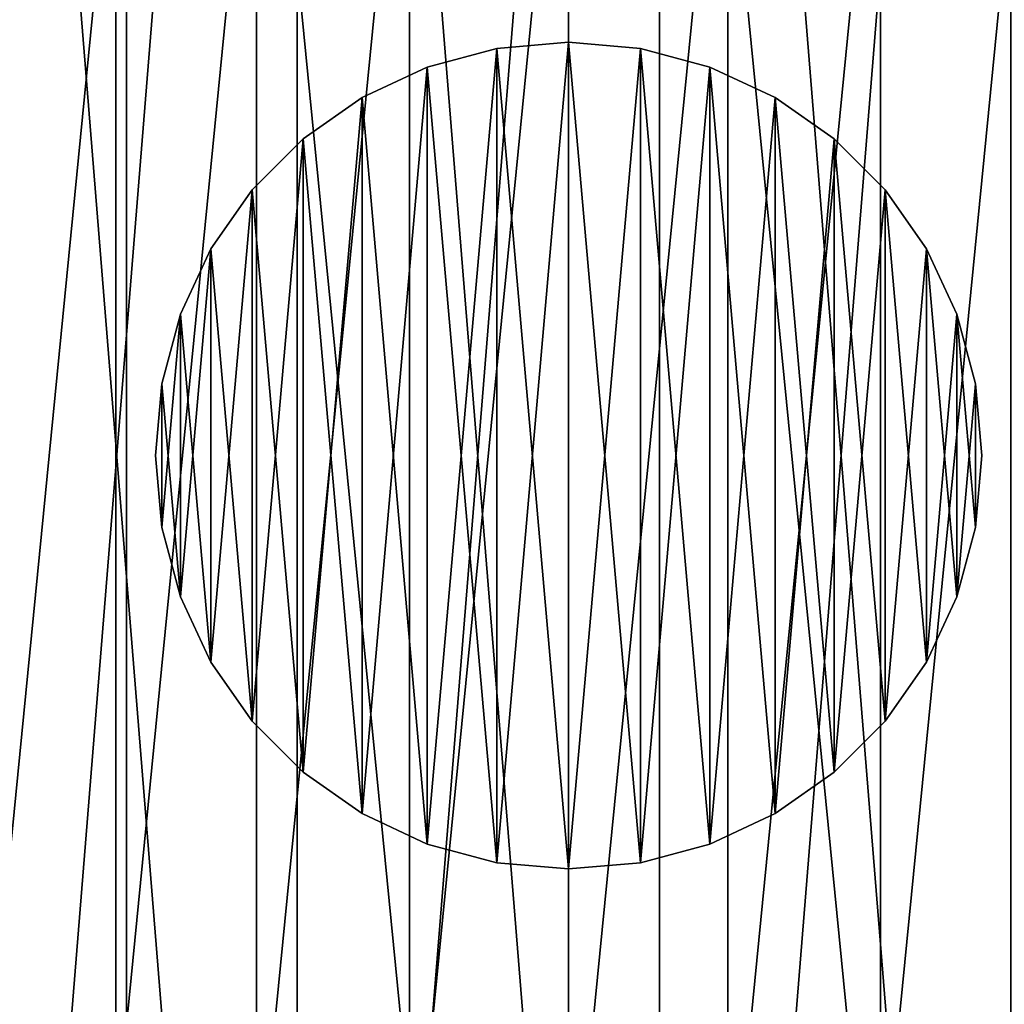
# Model space of a CAD drawing. Header units: millimetres. Extents: x 1 to 281, y -22 to 22.
# Tile 53 of 80: x 178.62 to 181.62, y -1.67 to 1.33. Entities that reach past the tile are written whole.
import ezdxf

# ---------------------------------------------------------------- set-up
doc = ezdxf.new("R2010")
doc.units = ezdxf.units.MM
doc.header["$LTSCALE"] = 25.4
doc.layers.get('0').update_dxf_attribs({"true_color": 0xff5454})

# ---------------------------------------------------------------- blocks, each defined once
blk = doc.blocks.new('MINI-LED-10045-10046.STL#3')
at = {"color": 250, "true_color": 0x262626}
mesh = blk.add_polyface(dxfattribs=at)
corners = [(1.4, 22.5, 0.027), (8.4, 15.5, 0.027), (1.4, -22.5, 0.027), (281.4, 22.5, 0.027), (274.4, 15.5, 0.027), (274.4, -15.5, 0.027), (8.4, -15.5, 0.027), (281.4, -22.5, 0.027)]
mesh.append_faces([[corners[k] for k in face] for face in [(0, 1, 2), (1, 3, 4), (4, 3, 5), (2, 6, 7), (6, 2, 1), (7, 5, 3)]], dxfattribs={"vtx0": -1, "vtx1": -1, "color": 250})
mesh.append_faces([[corners[k] for k in face] for face in [(1, 0, 3), (7, 6, 5)]], dxfattribs={"vtx0": -1, "vtx2": -1, "color": 250})
mesh = blk.add_polyface(dxfattribs=at)
corners = [(1.4, -22.5, 2.727), (6.4943, -17.4057, 2.727), (1.4, 22.5, 2.727), (281.4, -22.5, 2.727), (276.3057, -17.4057, 2.727), (276.3057, 17.4057, 2.727), (6.4943, 17.4057, 2.727), (281.4, 22.5, 2.727)]
mesh.append_faces([[corners[k] for k in face] for face in [(0, 1, 2), (1, 3, 4), (4, 3, 5), (2, 6, 7), (6, 2, 1), (7, 5, 3)]], dxfattribs={"vtx0": -1, "vtx1": -1, "color": 250})
mesh.append_faces([[corners[k] for k in face] for face in [(1, 0, 3), (7, 6, 5)]], dxfattribs={"vtx0": -1, "vtx2": -1, "color": 250})
mesh = blk.add_polyface(dxfattribs=at)
corners = [(274.6889, -15.7889, 49.027), (8.1111, 15.7889, 49.027), (8.1111, -15.7889, 49.027), (274.6889, 15.7889, 49.027)]
mesh.append_faces([[corners[k] for k in face] for face in [(0, 1, 2), (1, 0, 3)]], dxfattribs={"vtx0": -1, "color": 250})
mesh = blk.add_polyface(dxfattribs=at)
corners = [(274.4, 15.5, 32.027), (8.4, -15.5, 32.027), (8.4, 15.5, 32.027), (274.4, -15.5, 32.027)]
mesh.append_faces([[corners[k] for k in face] for face in [(0, 1, 2), (1, 0, 3)]], dxfattribs={"vtx0": -1, "color": 250})
at = {"color": 18, "true_color": 0x080808}
mesh = blk.add_polyface(dxfattribs=at)
corners = [(8.6, -15.3, 31.027), (10.2, -13.7, 31.027), (8.6, 15.3, 31.027), (274.2, -15.3, 31.027), (272.6, -13.7, 31.027), (272.6, 13.7, 31.027), (10.2, 13.7, 31.027), (274.2, 15.3, 31.027)]
mesh.append_faces([[corners[k] for k in face] for face in [(0, 1, 2), (1, 3, 4), (4, 3, 5), (2, 6, 7), (6, 2, 1), (7, 5, 3)]], dxfattribs={"vtx0": -1, "vtx1": -1, "color": 18})
mesh.append_faces([[corners[k] for k in face] for face in [(1, 0, 3), (7, 6, 5)]], dxfattribs={"vtx0": -1, "vtx2": -1, "color": 18})
mesh = blk.add_polyface(dxfattribs=at)
corners = [(8.6, 15.3, 1.027), (10.2, 13.7, 1.027), (8.6, -15.3, 1.027), (274.2, 15.3, 1.027), (35.2704, 13.7, 1.027), (36.44, 13.7, 1.027), (35.2704, -13.7, 1.027), (61.5104, 13.7, 1.027), (62.68, 13.7, 1.027), (61.5104, -13.7, 1.027), (87.7504, 13.7, 1.027), (88.92, 13.7, 1.027), (87.7504, -13.7, 1.027), (113.9904, 13.7, 1.027), (115.16, 13.7, 1.027), (113.9904, -13.7, 1.027), (140.2304, 13.7, 1.027), (141.4, 13.7, 1.027), (140.2304, -13.7, 1.027), (166.4704, 13.7, 1.027), (167.64, 13.7, 1.027), (166.4704, -13.7, 1.027), (192.7104, 13.7, 1.027), (193.88, 13.7, 1.027), (192.7104, -13.7, 1.027), (218.9503, 13.7, 1.027), (220.12, 13.7, 1.027), (218.9503, -13.7, 1.027), (245.1904, 13.7, 1.027), (246.36, 13.7, 1.027), (245.1904, -13.7, 1.027), (271.4304, 13.7, 1.027), (271.4304, -13.7, 1.027), (10.2, -13.7, 1.027), (274.2, -15.3, 1.027), (36.44, -13.7, 1.027), (62.68, -13.7, 1.027), (88.92, -13.7, 1.027), (115.16, -13.7, 1.027), (141.4, -13.7, 1.027), (167.64, -13.7, 1.027), (193.88, -13.7, 1.027), (220.12, -13.7, 1.027), (246.36, -13.7, 1.027)]
mesh.append_faces([[corners[k] for k in face] for face in [(0, 1, 2), (1, 3, 4), (4, 5, 6), (5, 3, 7), (7, 8, 9), (8, 3, 10), (10, 11, 12), (11, 3, 13), (13, 14, 15), (14, 3, 16), (16, 17, 18), (17, 3, 19), (19, 20, 21), (20, 3, 22), (22, 23, 24), (23, 3, 25), (25, 26, 27), (26, 3, 28), (28, 29, 30), (29, 3, 31), (31, 3, 32), (2, 33, 34), (33, 2, 1), (35, 6, 5), (36, 9, 8), (37, 12, 11), (38, 15, 14), (39, 18, 17), (40, 21, 20), (41, 24, 23), (42, 27, 26), (43, 30, 29), (34, 32, 3)]], dxfattribs={"vtx0": -1, "vtx1": -1, "color": 18})
mesh.append_faces([[corners[k] for k in face] for face in [(4, 3, 5), (7, 3, 8), (10, 3, 11), (13, 3, 14), (16, 3, 17), (19, 3, 20), (22, 3, 23), (25, 3, 26), (28, 3, 29), (34, 6, 35), (34, 9, 36), (34, 12, 37), (34, 15, 38), (34, 18, 39), (34, 21, 40), (34, 24, 41), (34, 27, 42), (34, 30, 43)]], dxfattribs={"vtx0": -1, "vtx1": -1, "vtx2": -1, "color": 18})
mesh.append_faces([[corners[k] for k in face] for face in [(1, 0, 3), (34, 33, 6), (34, 35, 9), (34, 36, 12), (34, 37, 15), (34, 38, 18), (34, 39, 21), (34, 40, 24), (34, 41, 27), (34, 42, 30), (34, 43, 32)]], dxfattribs={"vtx0": -1, "vtx2": -1, "color": 18})
mesh = blk.add_polyface(dxfattribs=at)
corners = [(10.2, -13.7, 11.027), (16.8525, -3.375, 11.027), (10.2, 13.7, 11.027), (19.3232, -5.8457, 11.027), (22.6982, -6.75, 11.027), (272.6, -13.7, 11.027), (15.9482, 0, 11.027), (48.9382, -6.75, 11.027), (26.0732, -5.8457, 11.027), (28.5439, -3.375, 11.027), (45.5632, -5.8457, 11.027), (29.4482, 0, 11.027), (43.0925, -3.375, 11.027), (42.1882, 0, 11.027), (75.1782, -6.75, 11.027), (52.3132, -5.8457, 11.027), (54.7839, -3.375, 11.027), (71.8032, -5.8457, 11.027), (55.6882, 0, 11.027), (69.3325, -3.375, 11.027), (68.4282, 0, 11.027), (78.5532, -5.8457, 11.027), (101.4182, -6.75, 11.027), (81.0239, -3.375, 11.027), (98.0432, -5.8457, 11.027), (81.9282, 0, 11.027), (95.5725, -3.375, 11.027), (94.6682, 0, 11.027), (104.7932, -5.8457, 11.027), (127.6582, -6.75, 11.027), (107.2639, -3.375, 11.027), (124.2832, -5.8457, 11.027), (108.1682, 0, 11.027), (121.8125, -3.375, 11.027), (120.9082, 0, 11.027), (131.0332, -5.8457, 11.027), (153.8982, -6.75, 11.027), (133.5039, -3.375, 11.027), (150.5232, -5.8457, 11.027), (134.4082, 0, 11.027), (148.0525, -3.375, 11.027), (147.1482, 0, 11.027), (157.2732, -5.8457, 11.027), (180.1382, -6.75, 11.027), (159.7439, -3.375, 11.027), (176.7632, -5.8457, 11.027), (160.6482, 0, 11.027), (174.2925, -3.375, 11.027), (173.3882, 0, 11.027), (183.5132, -5.8457, 11.027), (206.3782, -6.75, 11.027), (185.9839, -3.375, 11.027), (203.0032, -5.8457, 11.027), (186.8882, 0, 11.027), (200.5325, -3.375, 11.027), (199.6282, 0, 11.027), (209.7532, -5.8457, 11.027), (212.2239, -3.375, 11.027), (232.6182, -6.75, 11.027), (229.2432, -5.8457, 11.027), (213.1282, 0, 11.027), (226.7725, -3.375, 11.027), (225.8682, 0, 11.027), (235.9932, -5.8457, 11.027), (238.4639, -3.375, 11.027), (239.3682, 0, 11.027), (255.4832, -5.8457, 11.027), (253.0125, -3.375, 11.027), (252.1082, 0, 11.027), (258.8582, -6.75, 11.027), (262.2332, -5.8457, 11.027), (264.7039, -3.375, 11.027), (265.6082, 0, 11.027), (22.6982, 6.75, 11.027), (272.6, 13.7, 11.027), (19.3232, 5.8457, 11.027), (16.8525, 3.375, 11.027), (48.9382, 6.75, 11.027), (26.0732, 5.8457, 11.027), (28.5439, 3.375, 11.027), (45.5632, 5.8457, 11.027), (43.0925, 3.375, 11.027), (75.1782, 6.75, 11.027), (52.3132, 5.8457, 11.027), (54.7839, 3.375, 11.027), (71.8032, 5.8457, 11.027), (69.3325, 3.375, 11.027), (78.5532, 5.8457, 11.027), (101.4182, 6.75, 11.027), (81.0239, 3.375, 11.027), (98.0432, 5.8457, 11.027), (95.5725, 3.375, 11.027), (104.7932, 5.8457, 11.027), (127.6582, 6.75, 11.027), (107.2639, 3.375, 11.027), (124.2832, 5.8457, 11.027), (121.8125, 3.375, 11.027), (131.0332, 5.8457, 11.027), (153.8982, 6.75, 11.027), (133.5039, 3.375, 11.027), (150.5232, 5.8457, 11.027), (148.0525, 3.375, 11.027), (157.2732, 5.8457, 11.027), (180.1382, 6.75, 11.027), (159.7439, 3.375, 11.027), (176.7632, 5.8457, 11.027), (174.2925, 3.375, 11.027), (183.5132, 5.8457, 11.027), (206.3782, 6.75, 11.027), (185.9839, 3.375, 11.027), (203.0032, 5.8457, 11.027), (200.5325, 3.375, 11.027), (209.7532, 5.8457, 11.027), (212.2239, 3.375, 11.027), (232.6182, 6.75, 11.027), (229.2432, 5.8457, 11.027), (226.7725, 3.375, 11.027), (235.9932, 5.8457, 11.027), (238.4639, 3.375, 11.027), (255.4832, 5.8457, 11.027), (253.0125, 3.375, 11.027), (258.8582, 6.75, 11.027), (262.2332, 5.8457, 11.027), (264.7039, 3.375, 11.027)]
mesh.append_faces([[corners[k] for k in face] for face in [(0, 1, 2), (1, 0, 3), (3, 0, 4), (4, 7, 8), (8, 7, 9), (9, 10, 11), (7, 14, 15), (15, 14, 16), (16, 17, 18), (14, 5, 21), (21, 22, 23), (23, 24, 25), (22, 5, 28), (28, 29, 30), (30, 31, 32), (29, 5, 35), (35, 36, 37), (37, 38, 39), (36, 5, 42), (42, 43, 44), (44, 45, 46), (43, 5, 49), (49, 50, 51), (51, 52, 53), (50, 5, 56), (56, 5, 57), (57, 59, 60), (58, 5, 63), (63, 5, 64), (64, 5, 65), (66, 5, 69), (69, 5, 70), (70, 5, 71), (71, 5, 72), (2, 73, 74), (73, 2, 75), (75, 2, 76), (76, 2, 6), (77, 79, 80), (80, 11, 81), (81, 11, 13), (82, 84, 85), (85, 18, 86), (86, 18, 20), (88, 89, 90), (90, 25, 91), (91, 25, 27), (93, 94, 95), (95, 32, 96), (96, 32, 34), (98, 99, 100), (100, 39, 101), (101, 39, 41), (103, 104, 105), (105, 46, 106), (106, 46, 48), (108, 109, 110), (110, 53, 111), (111, 53, 55), (114, 113, 115), (115, 60, 116), (116, 60, 62), (119, 65, 120), (120, 65, 68), (74, 72, 5)]], dxfattribs={"vtx0": -1, "vtx1": -1, "color": 18})
mesh.append_faces([[corners[k] for k in face] for face in [(4, 5, 7), (7, 5, 14), (21, 5, 22), (28, 5, 29), (35, 5, 36), (42, 5, 43), (49, 5, 50), (57, 5, 58), (65, 5, 66), (74, 73, 77), (74, 77, 82), (74, 87, 88), (74, 92, 93), (74, 97, 98), (74, 102, 103), (74, 107, 108), (74, 113, 114), (74, 65, 119)]], dxfattribs={"vtx0": -1, "vtx1": -1, "vtx2": -1, "color": 18})
mesh.append_faces([[corners[k] for k in face] for face in [(4, 0, 5), (2, 1, 6), (9, 7, 10), (11, 10, 12), (11, 12, 13), (16, 14, 17), (18, 17, 19), (18, 19, 20), (23, 22, 24), (25, 24, 26), (25, 26, 27), (30, 29, 31), (32, 31, 33), (32, 33, 34), (37, 36, 38), (39, 38, 40), (39, 40, 41), (44, 43, 45), (46, 45, 47), (46, 47, 48), (51, 50, 52), (53, 52, 54), (53, 54, 55), (57, 58, 59), (60, 59, 61), (60, 61, 62), (65, 66, 67), (65, 67, 68), (77, 73, 78), (77, 78, 79), (80, 79, 11), (82, 77, 83), (82, 83, 84), (85, 84, 18), (74, 82, 87), (88, 87, 89), (90, 89, 25), (74, 88, 92), (93, 92, 94), (95, 94, 32), (74, 93, 97), (98, 97, 99), (100, 99, 39), (74, 98, 102), (103, 102, 104), (105, 104, 46), (74, 103, 107), (108, 107, 109), (110, 109, 53), (74, 108, 112), (74, 112, 113), (115, 113, 60), (74, 114, 117), (74, 117, 118), (74, 118, 65), (74, 119, 121), (74, 121, 122), (74, 122, 123), (74, 123, 72)]], dxfattribs={"vtx0": -1, "vtx2": -1, "color": 18})
mesh = blk.add_polyface(dxfattribs=at)
corners = [(172.8362, 8.5038, 10.027), (173.3882, 0, 10.027), (172.8362, -8.5038, 10.027), (174.2925, 3.375, 10.027), (176.7632, 5.8457, 10.027), (180.1382, 6.75, 10.027), (187.5142, 8.5038, 10.027), (183.5132, 5.8457, 10.027), (185.9839, 3.375, 10.027), (186.8882, 0, 10.027), (180.1382, -6.75, 10.027), (187.5142, -8.5038, 10.027), (176.7632, -5.8457, 10.027), (174.2925, -3.375, 10.027), (183.5132, -5.8457, 10.027), (185.9839, -3.375, 10.027)]
mesh.append_faces([[corners[k] for k in face] for face in [(0, 1, 2), (1, 0, 3), (3, 0, 4), (4, 0, 5), (5, 6, 7), (7, 6, 8), (8, 6, 9), (2, 10, 11), (10, 2, 12), (12, 2, 13), (13, 2, 1), (11, 9, 6)]], dxfattribs={"vtx0": -1, "vtx1": -1, "color": 18})
mesh.append_faces([[corners[k] for k in face] for face in [(5, 0, 6), (11, 10, 14), (11, 14, 15), (11, 15, 9)]], dxfattribs={"vtx0": -1, "vtx2": -1, "color": 18})
at = {"color": 49, "true_color": 0x464545}
mesh = blk.add_polyface(dxfattribs=at)
corners = [(173.5309, 1.3447, 11.5515), (173.5309, -1.3447, 11.5515), (173.3985, 0, 11.5515), (173.5985, 0, 11.5515), (173.7271, 1.3057, 11.5515), (173.9232, 2.6378, 11.5515), (174.108, 2.5612, 11.5515), (174.5602, 3.8294, 11.5515), (174.7264, 3.7183, 11.5515), (175.4174, 4.8739, 11.5515), (175.5588, 4.7325, 11.5515), (176.4619, 5.7311, 11.5515), (176.573, 5.5648, 11.5515), (177.6535, 6.3681, 11.5515), (177.7301, 6.1833, 11.5515), (178.9466, 6.7603, 11.5515), (178.9856, 6.5642, 11.5515), (180.2913, 6.8928, 11.5515), (180.2913, 6.6928, 11.5515), (181.636, 6.7603, 11.5515), (181.597, 6.5642, 11.5515), (182.8525, 6.1833, 11.5515), (182.929, 6.3681, 11.5515), (184.0096, 5.5648, 11.5515), (184.1207, 5.7311, 11.5515), (185.0238, 4.7325, 11.5515), (185.1652, 4.8739, 11.5515), (185.8561, 3.7183, 11.5515), (186.0224, 3.8294, 11.5515), (186.4746, 2.5612, 11.5515), (186.6594, 2.6378, 11.5515), (186.8555, 1.3057, 11.5515), (187.0516, 1.3447, 11.5515), (186.9841, 0, 11.5515), (173.7271, -1.3057, 11.5515), (173.9232, -2.6378, 11.5515), (174.108, -2.5612, 11.5515), (174.5602, -3.8294, 11.5515), (174.7264, -3.7183, 11.5515), (175.4174, -4.8739, 11.5515), (175.5588, -4.7325, 11.5515), (176.4619, -5.7311, 11.5515), (176.573, -5.5648, 11.5515), (177.6535, -6.3681, 11.5515), (177.7301, -6.1833, 11.5515), (178.9466, -6.7603, 11.5515), (178.9856, -6.5642, 11.5515), (180.2913, -6.8928, 11.5515), (180.2913, -6.6928, 11.5515), (181.597, -6.5642, 11.5515), (181.636, -6.7603, 11.5515), (182.8525, -6.1833, 11.5515), (182.929, -6.3681, 11.5515), (184.0096, -5.5648, 11.5515), (184.1207, -5.7311, 11.5515), (185.0238, -4.7325, 11.5515), (185.1652, -4.8739, 11.5515), (185.8561, -3.7183, 11.5515), (186.0224, -3.8294, 11.5515), (186.4746, -2.5612, 11.5515), (186.6594, -2.6378, 11.5515), (186.8555, -1.3057, 11.5515), (187.0516, -1.3447, 11.5515), (187.1841, 0, 11.5515)]
mesh.append_faces([[corners[k] for k in face] for face in [(0, 1, 2), (62, 32, 63)]], dxfattribs={"vtx0": -1, "color": 49})
mesh.append_faces([[corners[k] for k in face] for face in [(3, 0, 4), (4, 5, 6), (6, 7, 8), (8, 9, 10), (10, 11, 12), (12, 13, 14), (14, 15, 16), (16, 17, 18), (18, 19, 20), (20, 19, 21), (21, 22, 23), (23, 24, 25), (25, 26, 27), (27, 28, 29), (29, 30, 31), (31, 32, 33), (1, 34, 35), (34, 1, 3), (35, 36, 37), (37, 38, 39), (39, 40, 41), (41, 42, 43), (43, 44, 45), (45, 46, 47), (47, 49, 50), (50, 51, 52), (52, 53, 54), (54, 55, 56), (56, 57, 58), (58, 59, 60), (60, 61, 62)]], dxfattribs={"vtx0": -1, "vtx1": -1, "color": 49})
mesh.append_faces([[corners[k] for k in face] for face in [(1, 0, 3), (62, 33, 32)]], dxfattribs={"vtx0": -1, "vtx1": -1, "vtx2": -1, "color": 49})
mesh.append_faces([[corners[k] for k in face] for face in [(4, 0, 5), (6, 5, 7), (8, 7, 9), (10, 9, 11), (12, 11, 13), (14, 13, 15), (16, 15, 17), (18, 17, 19), (21, 19, 22), (23, 22, 24), (25, 24, 26), (27, 26, 28), (29, 28, 30), (31, 30, 32), (35, 34, 36), (37, 36, 38), (39, 38, 40), (41, 40, 42), (43, 42, 44), (45, 44, 46), (47, 46, 48), (47, 48, 49), (50, 49, 51), (52, 51, 53), (54, 53, 55), (56, 55, 57), (58, 57, 59), (60, 59, 61), (62, 61, 33)]], dxfattribs={"vtx0": -1, "vtx2": -1, "color": 49})
mesh = blk.add_polyface(dxfattribs=at)
corners = [(173.5309, -1.3447, 31.6515), (173.5309, 1.3447, 31.6515), (173.3985, 0, 31.6515), (173.9232, -2.6378, 31.6515), (173.9232, 2.6378, 31.6515), (174.5602, -3.8294, 31.6515), (174.5602, 3.8294, 31.6515), (175.4174, -4.8739, 31.6515), (175.4174, 4.8739, 31.6515), (176.4619, -5.7311, 31.6515), (176.4619, 5.7311, 31.6515), (177.6535, -6.3681, 31.6515), (177.6535, 6.3681, 31.6515), (178.9466, -6.7603, 31.6515), (178.9466, 6.7603, 31.6515), (180.2913, -6.8928, 31.6515), (180.2913, 6.8928, 31.6515), (181.636, -6.7603, 31.6515), (181.636, 6.7603, 31.6515), (182.929, -6.3681, 31.6515), (182.929, 6.3681, 31.6515), (184.1207, -5.7311, 31.6515), (184.1207, 5.7311, 31.6515), (185.1652, -4.8739, 31.6515), (185.1652, 4.8739, 31.6515), (186.0224, -3.8294, 31.6515), (186.0224, 3.8294, 31.6515), (186.6594, -2.6378, 31.6515), (186.6594, 2.6378, 31.6515), (187.0516, -1.3447, 31.6515), (187.0516, 1.3447, 31.6515), (187.1841, 0, 31.6515)]
mesh.append_faces([[corners[k] for k in face] for face in [(0, 1, 2), (30, 29, 31)]], dxfattribs={"vtx0": -1, "color": 49})
mesh.append_faces([[corners[k] for k in face] for face in [(1, 3, 4), (4, 5, 6), (6, 7, 8), (8, 9, 10), (10, 11, 12), (12, 13, 14), (14, 15, 16), (16, 17, 18), (18, 19, 20), (20, 21, 22), (22, 23, 24), (24, 25, 26), (26, 27, 28), (28, 29, 30)]], dxfattribs={"vtx0": -1, "vtx1": -1, "color": 49})
mesh.append_faces([[corners[k] for k in face] for face in [(1, 0, 3), (4, 3, 5), (6, 5, 7), (8, 7, 9), (10, 9, 11), (12, 11, 13), (14, 13, 15), (16, 15, 17), (18, 17, 19), (20, 19, 21), (22, 21, 23), (24, 23, 25), (26, 25, 27), (28, 27, 29)]], dxfattribs={"vtx0": -1, "vtx2": -1, "color": 49})
at = {"color": 7, "true_color": 0xe6ffff}
mesh = blk.add_polyface(dxfattribs=at)
corners = [(173.5287, 1.099, 11.1515), (173.5287, -1.099, 11.1515), (173.4399, 0, 11.1515), (173.7925, 2.1696, 11.1515), (173.7925, -2.1696, 11.1515), (174.2247, 3.184, 11.1515), (174.2247, -3.184, 11.1515), (174.814, 4.1159, 11.1515), (174.814, -4.1159, 11.1515), (175.5452, 4.9412, 11.1515), (175.5452, -4.9412, 11.1515), (176.3993, 5.6386, 11.1515), (176.3993, -5.6386, 11.1515), (177.3542, 6.1899, 11.1515), (177.3542, -6.1899, 11.1515), (178.3851, 6.5809, 11.1515), (178.3851, -6.5809, 11.1515), (179.4655, 6.8014, 11.1515), (179.4655, -6.8014, 11.1515), (180.5672, 6.8458, 11.1515), (180.5672, -6.8458, 11.1515), (181.6617, 6.7129, 11.1515), (181.6617, -6.7129, 11.1515), (182.7208, 6.4061, 11.1515), (182.7208, -6.4061, 11.1515), (183.717, 5.9335, 11.1515), (183.717, -5.9335, 11.1515), (184.6244, 5.3071, 11.1515), (184.6244, -5.3071, 11.1515), (185.4196, 4.5433, 11.1515), (185.4196, -4.5433, 11.1515), (186.082, 3.6618, 11.1515), (186.082, -3.6618, 11.1515), (186.5944, 2.6855, 11.1515), (186.5944, -2.6855, 11.1515), (186.9436, 1.6396, 11.1515), (186.9436, -1.6396, 11.1515), (187.1204, 0.5513, 11.1515), (187.1204, -0.5513, 11.1515), (187.1427, 0, 11.1515)]
mesh.append_faces([[corners[k] for k in face] for face in [(0, 1, 2), (38, 37, 39)]], dxfattribs={"vtx0": -1, "color": 7})
mesh.append_faces([[corners[k] for k in face] for face in [(1, 3, 4), (4, 5, 6), (6, 7, 8), (8, 9, 10), (10, 11, 12), (12, 13, 14), (14, 15, 16), (16, 17, 18), (18, 19, 20), (20, 21, 22), (22, 23, 24), (24, 25, 26), (26, 27, 28), (28, 29, 30), (30, 31, 32), (32, 33, 34), (34, 35, 36), (36, 37, 38)]], dxfattribs={"vtx0": -1, "vtx1": -1, "color": 7})
mesh.append_faces([[corners[k] for k in face] for face in [(1, 0, 3), (4, 3, 5), (6, 5, 7), (8, 7, 9), (10, 9, 11), (12, 11, 13), (14, 13, 15), (16, 15, 17), (18, 17, 19), (20, 19, 21), (22, 21, 23), (24, 23, 25), (26, 25, 27), (28, 27, 29), (30, 29, 31), (32, 31, 33), (34, 33, 35), (36, 35, 37)]], dxfattribs={"vtx0": -1, "vtx2": -1, "color": 7})
mesh = blk.add_polyface(dxfattribs=at)
corners = [(173.5287, -1.099, 11.4515), (173.5287, 1.099, 11.4515), (173.4399, 0, 11.4515), (173.7925, -2.1696, 11.4515), (173.7925, 2.1696, 11.4515), (174.2247, -3.184, 11.4515), (174.2247, 3.184, 11.4515), (174.814, -4.1159, 11.4515), (174.814, 4.1159, 11.4515), (175.5452, -4.9412, 11.4515), (175.5452, 4.9412, 11.4515), (176.3993, -5.6386, 11.4515), (176.3993, 5.6386, 11.4515), (177.3542, -6.1899, 11.4515), (177.3542, 6.1899, 11.4515), (178.3851, -6.5809, 11.4515), (178.3851, 6.5809, 11.4515), (179.4655, -6.8014, 11.4515), (179.4655, 6.8014, 11.4515), (180.5672, -6.8458, 11.4515), (180.5672, 6.8458, 11.4515), (181.6617, -6.7129, 11.4515), (181.6617, 6.7129, 11.4515), (182.7208, -6.4061, 11.4515), (182.7208, 6.4061, 11.4515), (183.717, -5.9335, 11.4515), (183.717, 5.9335, 11.4515), (184.6244, -5.3071, 11.4515), (184.6244, 5.3071, 11.4515), (185.4196, -4.5433, 11.4515), (185.4196, 4.5433, 11.4515), (186.082, -3.6618, 11.4515), (186.082, 3.6618, 11.4515), (186.5944, -2.6855, 11.4515), (186.5944, 2.6855, 11.4515), (186.9436, -1.6396, 11.4515), (186.9436, 1.6396, 11.4515), (187.1204, -0.5513, 11.4515), (187.1204, 0.5513, 11.4515), (187.1427, 0, 11.4515)]
mesh.append_faces([[corners[k] for k in face] for face in [(0, 1, 2), (38, 37, 39)]], dxfattribs={"vtx0": -1, "color": 7})
mesh.append_faces([[corners[k] for k in face] for face in [(1, 3, 4), (4, 5, 6), (6, 7, 8), (8, 9, 10), (10, 11, 12), (12, 13, 14), (14, 15, 16), (16, 17, 18), (18, 19, 20), (20, 21, 22), (22, 23, 24), (24, 25, 26), (26, 27, 28), (28, 29, 30), (30, 31, 32), (32, 33, 34), (34, 35, 36), (36, 37, 38)]], dxfattribs={"vtx0": -1, "vtx1": -1, "color": 7})
mesh.append_faces([[corners[k] for k in face] for face in [(1, 0, 3), (4, 3, 5), (6, 5, 7), (8, 7, 9), (10, 9, 11), (12, 11, 13), (14, 13, 15), (16, 15, 17), (18, 17, 19), (20, 19, 21), (22, 21, 23), (24, 23, 25), (26, 25, 27), (28, 27, 29), (30, 29, 31), (32, 31, 33), (34, 33, 35), (36, 35, 37)]], dxfattribs={"vtx0": -1, "vtx2": -1, "color": 7})
at = {"color": 49, "true_color": 0x464545}
mesh = blk.add_polyface(dxfattribs=at)
corners = [(177.8592, 0.4838, 31.4515), (177.8592, -0.4838, 31.4515), (177.8116, 0, 31.4515), (178.0004, 0.9489, 31.4515), (178.0004, -0.9489, 31.4515), (178.2295, 1.3776, 31.4515), (178.2295, -1.3776, 31.4515), (178.5379, 1.7534, 31.4515), (178.5379, -1.7534, 31.4515), (178.9136, 2.0618, 31.4515), (178.9136, -2.0618, 31.4515), (179.3423, 2.2909, 31.4515), (179.3423, -2.2909, 31.4515), (179.8075, 2.4321, 31.4515), (179.8075, -2.4321, 31.4515), (180.2913, 2.4797, 31.4515), (180.2913, -2.4797, 31.4515), (180.7751, 2.4321, 31.4515), (180.7751, -2.4321, 31.4515), (181.2402, 2.2909, 31.4515), (181.2402, -2.2909, 31.4515), (181.6689, 2.0618, 31.4515), (181.6689, -2.0618, 31.4515), (182.0447, 1.7534, 31.4515), (182.0447, -1.7534, 31.4515), (182.3531, 1.3776, 31.4515), (182.3531, -1.3776, 31.4515), (182.5822, 0.9489, 31.4515), (182.5822, -0.9489, 31.4515), (182.7233, 0.4838, 31.4515), (182.7233, -0.4838, 31.4515), (182.771, 0, 31.4515)]
mesh.append_faces([[corners[k] for k in face] for face in [(0, 1, 2), (30, 29, 31)]], dxfattribs={"vtx0": -1, "color": 49})
mesh.append_faces([[corners[k] for k in face] for face in [(1, 3, 4), (4, 5, 6), (6, 7, 8), (8, 9, 10), (10, 11, 12), (12, 13, 14), (14, 15, 16), (16, 17, 18), (18, 19, 20), (20, 21, 22), (22, 23, 24), (24, 25, 26), (26, 27, 28), (28, 29, 30)]], dxfattribs={"vtx0": -1, "vtx1": -1, "color": 49})
mesh.append_faces([[corners[k] for k in face] for face in [(1, 0, 3), (4, 3, 5), (6, 5, 7), (8, 7, 9), (10, 9, 11), (12, 11, 13), (14, 13, 15), (16, 15, 17), (18, 17, 19), (20, 19, 21), (22, 21, 23), (24, 23, 25), (26, 25, 27), (28, 27, 29)]], dxfattribs={"vtx0": -1, "vtx2": -1, "color": 49})
at = {"color": 31, "true_color": 0xfebe59}
mesh = blk.add_polyface(dxfattribs=at)
corners = [(179.0536, 0.2182, 28.5515), (179.0536, -0.2182, 28.5515), (179.0345, 0, 28.5515), (179.1103, 0.4298, 28.5515), (179.1103, -0.4298, 28.5515), (179.2029, 0.6284, 28.5515), (179.2029, -0.6284, 28.5515), (179.3286, 0.8078, 28.5515), (179.3286, -0.8078, 28.5515), (179.4835, 0.9627, 28.5515), (179.4835, -0.9627, 28.5515), (179.6629, 1.0884, 28.5515), (179.6629, -1.0884, 28.5515), (179.8615, 1.181, 28.5515), (179.8615, -1.181, 28.5515), (180.0731, 1.2377, 28.5515), (180.0731, -1.2377, 28.5515), (180.2913, 1.2568, 28.5515), (180.2913, -1.2568, 28.5515), (180.5095, 1.2377, 28.5515), (180.5095, -1.2377, 28.5515), (180.7211, 1.181, 28.5515), (180.7211, -1.181, 28.5515), (180.9197, 1.0884, 28.5515), (180.9197, -1.0884, 28.5515), (181.0991, 0.9627, 28.5515), (181.0991, -0.9627, 28.5515), (181.254, 0.8078, 28.5515), (181.254, -0.8078, 28.5515), (181.3797, 0.6284, 28.5515), (181.3797, -0.6284, 28.5515), (181.4722, 0.4298, 28.5515), (181.4722, -0.4298, 28.5515), (181.5289, 0.2182, 28.5515), (181.5289, -0.2182, 28.5515), (181.548, 0, 28.5515)]
mesh.append_faces([[corners[k] for k in face] for face in [(0, 1, 2), (34, 33, 35)]], dxfattribs={"vtx0": -1, "color": 31})
mesh.append_faces([[corners[k] for k in face] for face in [(1, 3, 4), (4, 5, 6), (6, 7, 8), (8, 9, 10), (10, 11, 12), (12, 13, 14), (14, 15, 16), (16, 17, 18), (18, 19, 20), (20, 21, 22), (22, 23, 24), (24, 25, 26), (26, 27, 28), (28, 29, 30), (30, 31, 32), (32, 33, 34)]], dxfattribs={"vtx0": -1, "vtx1": -1, "color": 31})
mesh.append_faces([[corners[k] for k in face] for face in [(1, 0, 3), (4, 3, 5), (6, 5, 7), (8, 7, 9), (10, 9, 11), (12, 11, 13), (14, 13, 15), (16, 15, 17), (18, 17, 19), (20, 19, 21), (22, 21, 23), (24, 23, 25), (26, 25, 27), (28, 27, 29), (30, 29, 31), (32, 31, 33)]], dxfattribs={"vtx0": -1, "vtx2": -1, "color": 31})
mesh = blk.add_polyface(dxfattribs=at)
corners = [(179.0536, -0.2182, 30.5515), (179.0536, 0.2182, 30.5515), (179.0345, 0, 30.5515), (179.1103, -0.4298, 30.5515), (179.1103, 0.4298, 30.5515), (179.2029, -0.6284, 30.5515), (179.2029, 0.6284, 30.5515), (179.3286, -0.8078, 30.5515), (179.3286, 0.8078, 30.5515), (179.4835, -0.9627, 30.5515), (179.4835, 0.9627, 30.5515), (179.6629, -1.0884, 30.5515), (179.6629, 1.0884, 30.5515), (179.8615, -1.181, 30.5515), (179.8615, 1.181, 30.5515), (180.0731, -1.2377, 30.5515), (180.0731, 1.2377, 30.5515), (180.2913, -1.2568, 30.5515), (180.2913, 1.2568, 30.5515), (180.5095, -1.2377, 30.5515), (180.5095, 1.2377, 30.5515), (180.7211, -1.181, 30.5515), (180.7211, 1.181, 30.5515), (180.9197, -1.0884, 30.5515), (180.9197, 1.0884, 30.5515), (181.0991, -0.9627, 30.5515), (181.0991, 0.9627, 30.5515), (181.254, -0.8078, 30.5515), (181.254, 0.8078, 30.5515), (181.3797, -0.6284, 30.5515), (181.3797, 0.6284, 30.5515), (181.4722, -0.4298, 30.5515), (181.4722, 0.4298, 30.5515), (181.5289, -0.2182, 30.5515), (181.5289, 0.2182, 30.5515), (181.548, 0, 30.5515)]
mesh.append_faces([[corners[k] for k in face] for face in [(0, 1, 2), (34, 33, 35)]], dxfattribs={"vtx0": -1, "color": 31})
mesh.append_faces([[corners[k] for k in face] for face in [(1, 3, 4), (4, 5, 6), (6, 7, 8), (8, 9, 10), (10, 11, 12), (12, 13, 14), (14, 15, 16), (16, 17, 18), (18, 19, 20), (20, 21, 22), (22, 23, 24), (24, 25, 26), (26, 27, 28), (28, 29, 30), (30, 31, 32), (32, 33, 34)]], dxfattribs={"vtx0": -1, "vtx1": -1, "color": 31})
mesh.append_faces([[corners[k] for k in face] for face in [(1, 0, 3), (4, 3, 5), (6, 5, 7), (8, 7, 9), (10, 9, 11), (12, 11, 13), (14, 13, 15), (16, 15, 17), (18, 17, 19), (20, 19, 21), (22, 21, 23), (24, 23, 25), (26, 25, 27), (28, 27, 29), (30, 29, 31), (32, 31, 33)]], dxfattribs={"vtx0": -1, "vtx2": -1, "color": 31})
mesh = blk.add_polyface(dxfattribs=at)
corners = [(179.8615, 1.181, 30.5515), (180.0731, 1.2377, 28.5515), (179.8615, 1.181, 28.5515), (180.0731, 1.2377, 30.5515)]
mesh.append_faces([[corners[k] for k in face] for face in [(0, 1, 2), (1, 0, 3)]], dxfattribs={"vtx0": -1, "color": 31})
mesh = blk.add_polyface(dxfattribs=at)
corners = [(180.0731, 1.2377, 30.5515), (180.2913, 1.2568, 28.5515), (180.0731, 1.2377, 28.5515), (180.2913, 1.2568, 30.5515)]
mesh.append_faces([[corners[k] for k in face] for face in [(0, 1, 2), (1, 0, 3)]], dxfattribs={"vtx0": -1, "color": 31})
mesh = blk.add_polyface(dxfattribs=at)
corners = [(180.2913, 1.2568, 30.5515), (180.5095, 1.2377, 28.5515), (180.2913, 1.2568, 28.5515), (180.5095, 1.2377, 30.5515)]
mesh.append_faces([[corners[k] for k in face] for face in [(0, 1, 2), (1, 0, 3)]], dxfattribs={"vtx0": -1, "color": 31})
mesh = blk.add_polyface(dxfattribs=at)
corners = [(180.5095, 1.2377, 30.5515), (180.7211, 1.181, 28.5515), (180.5095, 1.2377, 28.5515), (180.7211, 1.181, 30.5515)]
mesh.append_faces([[corners[k] for k in face] for face in [(0, 1, 2), (1, 0, 3)]], dxfattribs={"vtx0": -1, "color": 31})
mesh = blk.add_polyface(dxfattribs=at)
corners = [(179.6629, 1.0884, 30.5515), (179.8615, 1.181, 28.5515), (179.6629, 1.0884, 28.5515), (179.8615, 1.181, 30.5515)]
mesh.append_faces([[corners[k] for k in face] for face in [(0, 1, 2), (1, 0, 3)]], dxfattribs={"vtx0": -1, "color": 31})
mesh = blk.add_polyface(dxfattribs=at)
corners = [(180.7211, 1.181, 30.5515), (180.9197, 1.0884, 28.5515), (180.7211, 1.181, 28.5515), (180.9197, 1.0884, 30.5515)]
mesh.append_faces([[corners[k] for k in face] for face in [(0, 1, 2), (1, 0, 3)]], dxfattribs={"vtx0": -1, "color": 31})
mesh = blk.add_polyface(dxfattribs=at)
corners = [(179.4835, 0.9627, 30.5515), (179.6629, 1.0884, 28.5515), (179.4835, 0.9627, 28.5515), (179.6629, 1.0884, 30.5515)]
mesh.append_faces([[corners[k] for k in face] for face in [(0, 1, 2), (1, 0, 3)]], dxfattribs={"vtx0": -1, "color": 31})
mesh = blk.add_polyface(dxfattribs=at)
corners = [(180.9197, 1.0884, 30.5515), (181.0991, 0.9627, 28.5515), (180.9197, 1.0884, 28.5515), (181.0991, 0.9627, 30.5515)]
mesh.append_faces([[corners[k] for k in face] for face in [(0, 1, 2), (1, 0, 3)]], dxfattribs={"vtx0": -1, "color": 31})
mesh = blk.add_polyface(dxfattribs=at)
corners = [(179.4835, 0.9627, 30.5515), (179.3286, 0.8078, 28.5515), (179.3286, 0.8078, 30.5515), (179.4835, 0.9627, 28.5515)]
mesh.append_faces([[corners[k] for k in face] for face in [(0, 1, 2), (1, 0, 3)]], dxfattribs={"vtx0": -1, "color": 31})
mesh = blk.add_polyface(dxfattribs=at)
corners = [(181.0991, 0.9627, 30.5515), (181.254, 0.8078, 28.5515), (181.0991, 0.9627, 28.5515), (181.254, 0.8078, 30.5515)]
mesh.append_faces([[corners[k] for k in face] for face in [(0, 1, 2), (1, 0, 3)]], dxfattribs={"vtx0": -1, "color": 31})
mesh = blk.add_polyface(dxfattribs=at)
corners = [(179.3286, 0.8078, 30.5515), (179.2029, 0.6284, 28.5515), (179.2029, 0.6284, 30.5515), (179.3286, 0.8078, 28.5515)]
mesh.append_faces([[corners[k] for k in face] for face in [(0, 1, 2), (1, 0, 3)]], dxfattribs={"vtx0": -1, "color": 31})
mesh = blk.add_polyface(dxfattribs=at)
corners = [(181.254, 0.8078, 28.5515), (181.3797, 0.6284, 30.5515), (181.3797, 0.6284, 28.5515), (181.254, 0.8078, 30.5515)]
mesh.append_faces([[corners[k] for k in face] for face in [(0, 1, 2), (1, 0, 3)]], dxfattribs={"vtx0": -1, "color": 31})
mesh = blk.add_polyface(dxfattribs=at)
corners = [(179.2029, 0.6284, 30.5515), (179.1103, 0.4298, 28.5515), (179.1103, 0.4298, 30.5515), (179.2029, 0.6284, 28.5515)]
mesh.append_faces([[corners[k] for k in face] for face in [(0, 1, 2), (1, 0, 3)]], dxfattribs={"vtx0": -1, "color": 31})
mesh = blk.add_polyface(dxfattribs=at)
corners = [(181.3797, 0.6284, 28.5515), (181.4722, 0.4298, 30.5515), (181.4722, 0.4298, 28.5515), (181.3797, 0.6284, 30.5515)]
mesh.append_faces([[corners[k] for k in face] for face in [(0, 1, 2), (1, 0, 3)]], dxfattribs={"vtx0": -1, "color": 31})
mesh = blk.add_polyface(dxfattribs=at)
corners = [(179.1103, 0.4298, 30.5515), (179.0536, 0.2182, 28.5515), (179.0536, 0.2182, 30.5515), (179.1103, 0.4298, 28.5515)]
mesh.append_faces([[corners[k] for k in face] for face in [(0, 1, 2), (1, 0, 3)]], dxfattribs={"vtx0": -1, "color": 31})
mesh = blk.add_polyface(dxfattribs=at)
corners = [(181.4722, 0.4298, 28.5515), (181.5289, 0.2182, 30.5515), (181.5289, 0.2182, 28.5515), (181.4722, 0.4298, 30.5515)]
mesh.append_faces([[corners[k] for k in face] for face in [(0, 1, 2), (1, 0, 3)]], dxfattribs={"vtx0": -1, "color": 31})
mesh = blk.add_polyface(dxfattribs=at)
corners = [(179.0345, 0, 30.5515), (179.0536, 0.2182, 28.5515), (179.0345, 0, 28.5515), (179.0536, 0.2182, 30.5515)]
mesh.append_faces([[corners[k] for k in face] for face in [(0, 1, 2), (1, 0, 3)]], dxfattribs={"vtx0": -1, "color": 31})
mesh = blk.add_polyface(dxfattribs=at)
corners = [(181.5289, 0.2182, 28.5515), (181.548, 0, 30.5515), (181.548, 0, 28.5515), (181.5289, 0.2182, 30.5515)]
mesh.append_faces([[corners[k] for k in face] for face in [(0, 1, 2), (1, 0, 3)]], dxfattribs={"vtx0": -1, "color": 31})
mesh = blk.add_polyface(dxfattribs=at)
corners = [(179.0345, 0, 30.5515), (179.0536, -0.2182, 28.5515), (179.0536, -0.2182, 30.5515), (179.0345, 0, 28.5515)]
mesh.append_faces([[corners[k] for k in face] for face in [(0, 1, 2), (1, 0, 3)]], dxfattribs={"vtx0": -1, "color": 31})
mesh = blk.add_polyface(dxfattribs=at)
corners = [(181.548, 0, 28.5515), (181.5289, -0.2182, 30.5515), (181.5289, -0.2182, 28.5515), (181.548, 0, 30.5515)]
mesh.append_faces([[corners[k] for k in face] for face in [(0, 1, 2), (1, 0, 3)]], dxfattribs={"vtx0": -1, "color": 31})
mesh = blk.add_polyface(dxfattribs=at)
corners = [(179.0536, -0.2182, 30.5515), (179.1103, -0.4298, 28.5515), (179.1103, -0.4298, 30.5515), (179.0536, -0.2182, 28.5515)]
mesh.append_faces([[corners[k] for k in face] for face in [(0, 1, 2), (1, 0, 3)]], dxfattribs={"vtx0": -1, "color": 31})
mesh = blk.add_polyface(dxfattribs=at)
corners = [(181.5289, -0.2182, 28.5515), (181.4722, -0.4298, 30.5515), (181.4722, -0.4298, 28.5515), (181.5289, -0.2182, 30.5515)]
mesh.append_faces([[corners[k] for k in face] for face in [(0, 1, 2), (1, 0, 3)]], dxfattribs={"vtx0": -1, "color": 31})
mesh = blk.add_polyface(dxfattribs=at)
corners = [(179.1103, -0.4298, 30.5515), (179.2029, -0.6284, 28.5515), (179.2029, -0.6284, 30.5515), (179.1103, -0.4298, 28.5515)]
mesh.append_faces([[corners[k] for k in face] for face in [(0, 1, 2), (1, 0, 3)]], dxfattribs={"vtx0": -1, "color": 31})
mesh = blk.add_polyface(dxfattribs=at)
corners = [(181.4722, -0.4298, 28.5515), (181.3797, -0.6284, 30.5515), (181.3797, -0.6284, 28.5515), (181.4722, -0.4298, 30.5515)]
mesh.append_faces([[corners[k] for k in face] for face in [(0, 1, 2), (1, 0, 3)]], dxfattribs={"vtx0": -1, "color": 31})
mesh = blk.add_polyface(dxfattribs=at)
corners = [(179.2029, -0.6284, 30.5515), (179.3286, -0.8078, 28.5515), (179.3286, -0.8078, 30.5515), (179.2029, -0.6284, 28.5515)]
mesh.append_faces([[corners[k] for k in face] for face in [(0, 1, 2), (1, 0, 3)]], dxfattribs={"vtx0": -1, "color": 31})
mesh = blk.add_polyface(dxfattribs=at)
corners = [(181.3797, -0.6284, 28.5515), (181.254, -0.8078, 30.5515), (181.254, -0.8078, 28.5515), (181.3797, -0.6284, 30.5515)]
mesh.append_faces([[corners[k] for k in face] for face in [(0, 1, 2), (1, 0, 3)]], dxfattribs={"vtx0": -1, "color": 31})
mesh = blk.add_polyface(dxfattribs=at)
corners = [(179.3286, -0.8078, 30.5515), (179.4835, -0.9627, 28.5515), (179.4835, -0.9627, 30.5515), (179.3286, -0.8078, 28.5515)]
mesh.append_faces([[corners[k] for k in face] for face in [(0, 1, 2), (1, 0, 3)]], dxfattribs={"vtx0": -1, "color": 31})
mesh = blk.add_polyface(dxfattribs=at)
corners = [(181.254, -0.8078, 30.5515), (181.0991, -0.9627, 28.5515), (181.254, -0.8078, 28.5515), (181.0991, -0.9627, 30.5515)]
mesh.append_faces([[corners[k] for k in face] for face in [(0, 1, 2), (1, 0, 3)]], dxfattribs={"vtx0": -1, "color": 31})
mesh = blk.add_polyface(dxfattribs=at)
corners = [(179.6629, -1.0884, 30.5515), (179.4835, -0.9627, 28.5515), (179.6629, -1.0884, 28.5515), (179.4835, -0.9627, 30.5515)]
mesh.append_faces([[corners[k] for k in face] for face in [(0, 1, 2), (1, 0, 3)]], dxfattribs={"vtx0": -1, "color": 31})
mesh = blk.add_polyface(dxfattribs=at)
corners = [(181.0991, -0.9627, 30.5515), (180.9197, -1.0884, 28.5515), (181.0991, -0.9627, 28.5515), (180.9197, -1.0884, 30.5515)]
mesh.append_faces([[corners[k] for k in face] for face in [(0, 1, 2), (1, 0, 3)]], dxfattribs={"vtx0": -1, "color": 31})
mesh = blk.add_polyface(dxfattribs=at)
corners = [(179.8615, -1.181, 30.5515), (179.6629, -1.0884, 28.5515), (179.8615, -1.181, 28.5515), (179.6629, -1.0884, 30.5515)]
mesh.append_faces([[corners[k] for k in face] for face in [(0, 1, 2), (1, 0, 3)]], dxfattribs={"vtx0": -1, "color": 31})
mesh = blk.add_polyface(dxfattribs=at)
corners = [(180.9197, -1.0884, 30.5515), (180.7211, -1.181, 28.5515), (180.9197, -1.0884, 28.5515), (180.7211, -1.181, 30.5515)]
mesh.append_faces([[corners[k] for k in face] for face in [(0, 1, 2), (1, 0, 3)]], dxfattribs={"vtx0": -1, "color": 31})
mesh = blk.add_polyface(dxfattribs=at)
corners = [(180.0731, -1.2377, 30.5515), (179.8615, -1.181, 28.5515), (180.0731, -1.2377, 28.5515), (179.8615, -1.181, 30.5515)]
mesh.append_faces([[corners[k] for k in face] for face in [(0, 1, 2), (1, 0, 3)]], dxfattribs={"vtx0": -1, "color": 31})
mesh = blk.add_polyface(dxfattribs=at)
corners = [(180.7211, -1.181, 30.5515), (180.5095, -1.2377, 28.5515), (180.7211, -1.181, 28.5515), (180.5095, -1.2377, 30.5515)]
mesh.append_faces([[corners[k] for k in face] for face in [(0, 1, 2), (1, 0, 3)]], dxfattribs={"vtx0": -1, "color": 31})
mesh = blk.add_polyface(dxfattribs=at)
corners = [(180.2913, -1.2568, 30.5515), (180.0731, -1.2377, 28.5515), (180.2913, -1.2568, 28.5515), (180.0731, -1.2377, 30.5515)]
mesh.append_faces([[corners[k] for k in face] for face in [(0, 1, 2), (1, 0, 3)]], dxfattribs={"vtx0": -1, "color": 31})
mesh = blk.add_polyface(dxfattribs=at)
corners = [(180.5095, -1.2377, 30.5515), (180.2913, -1.2568, 28.5515), (180.5095, -1.2377, 28.5515), (180.2913, -1.2568, 30.5515)]
mesh.append_faces([[corners[k] for k in face] for face in [(0, 1, 2), (1, 0, 3)]], dxfattribs={"vtx0": -1, "color": 31})

msp = doc.modelspace()

# ---------------------------------------------------------------- block references
at = {"color": 0}
msp.add_blockref('MINI-LED-10045-10046.STL#3', (0, 0), dxfattribs=at)

doc.saveas('drawing.dxf')
